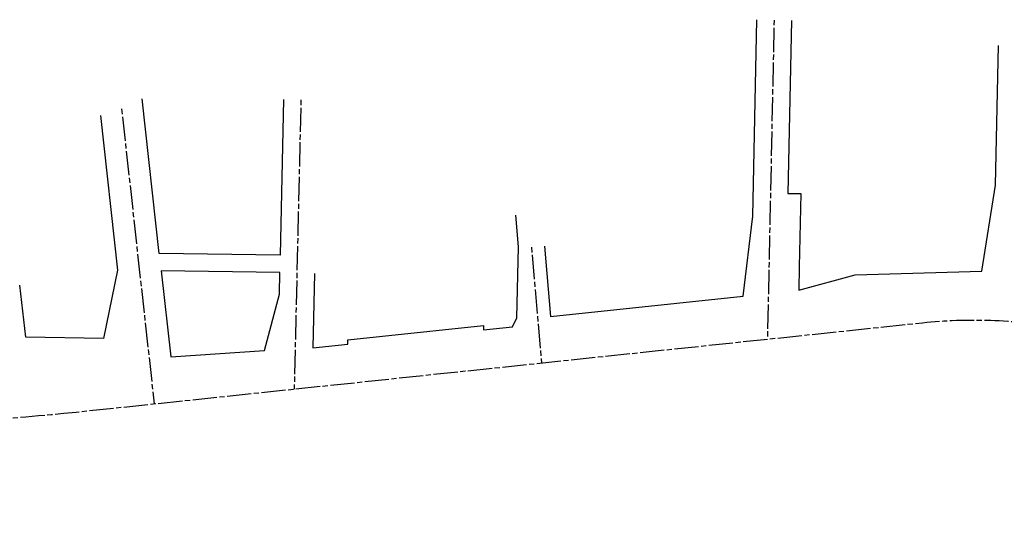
# Model space of a CAD drawing. Extents: x 2462876 to 2469231, y 263261 to 263931.
# Tile 99 of 122: x 2467007 to 2468145, y 263310 to 263880. Entities that reach past the tile are written whole.
import ezdxf

# ---------------------------------------------------------------- set-up
doc = ezdxf.new("R2010")
doc.units = 0
doc.header["$LTSCALE"] = 20
doc.header["$MEASUREMENT"] = 0
doc.linetypes.add('CL', pattern=[2, 0.3, -0.15, 1.4, -0.15])
doc.linetypes.add('rowex', pattern=[0])
doc.layers.add('RW_X_CL', color=6, linetype='CL')
doc.layers.add('RW_X_Fee_RW', color=6, linetype='rowex')

msp = doc.modelspace()

# ---------------------------------------------------------------- linework, layer by layer
at = {"layer": 'RW_X_CL', "flags": 128}
for points in [[(2467879, 263879.9), (2467871.3, 263510.9)], [(2467332, 263787.5), (2467324.3, 263453.2)], [(2467124.7, 263777.1), (2467162.4, 263436.1)], [(2467598.6, 263617.2), (2467610.1, 263483.4)]]:
    msp.add_lwpolyline(points, dxfattribs=at)
msp.add_lwpolyline([(2464096.7, 263676.3, -0.043713), (2464761.3, 263641.1), (2466151.7, 263444.6, 0.061457), (2467087, 263428.2), (2468050.5, 263529.9, -0.138469), (2468357.4, 263477.2), (2468591.7, 263365.4, 0.135318), (2468891.5, 263312), (2469004.3, 263322.5, -0.03812), (2469222.4, 263326.1)], format="xyb", dxfattribs=at)
at = {"layer": 'RW_X_Fee_RW', "flags": 128}
for points in [[(2467613.5, 263618.5), (2467620.5, 263537.1), (2467843.4, 263560.6), (2467854.3, 263653.2), (2467859, 263880.3)], [(2467899, 263879.5), (2467894.8, 263679.5), (2467909.8, 263679.3), (2467908.1, 263594.4), (2467907.5, 263567.4), (2467972.9, 263585.3), (2468119, 263589.7), (2468135.1, 263688.9), (2468138.5, 263850.5)], [(2467312, 263788), (2467307.9, 263608), (2467168.3, 263610.1), (2467148.6, 263788.9)], [(2467100.4, 263769.6), (2467120.1, 263590.8), (2467103.7, 263511.7), (2467013.9, 263513.1), (2467007.2, 263573.2)], [(2467347.8, 263586.7), (2467346, 263500.7), (2467386.1, 263505), (2467386.2, 263510), (2467426.3, 263514.2), (2467543.2, 263526.6), (2467543.1, 263521.6), (2467576.5, 263525.1), (2467581.8, 263535.7), (2467583.5, 263617.5), (2467580.3, 263654.4)], [(2467170.5, 263590.1), (2467181.5, 263490.4), (2467290, 263497.8), (2467307.3, 263563), (2467307.8, 263588)], [(2467307.8, 263588), (2467170.5, 263590.1)]]:
    msp.add_lwpolyline(points, dxfattribs=at)

doc.saveas('drawing.dxf')
